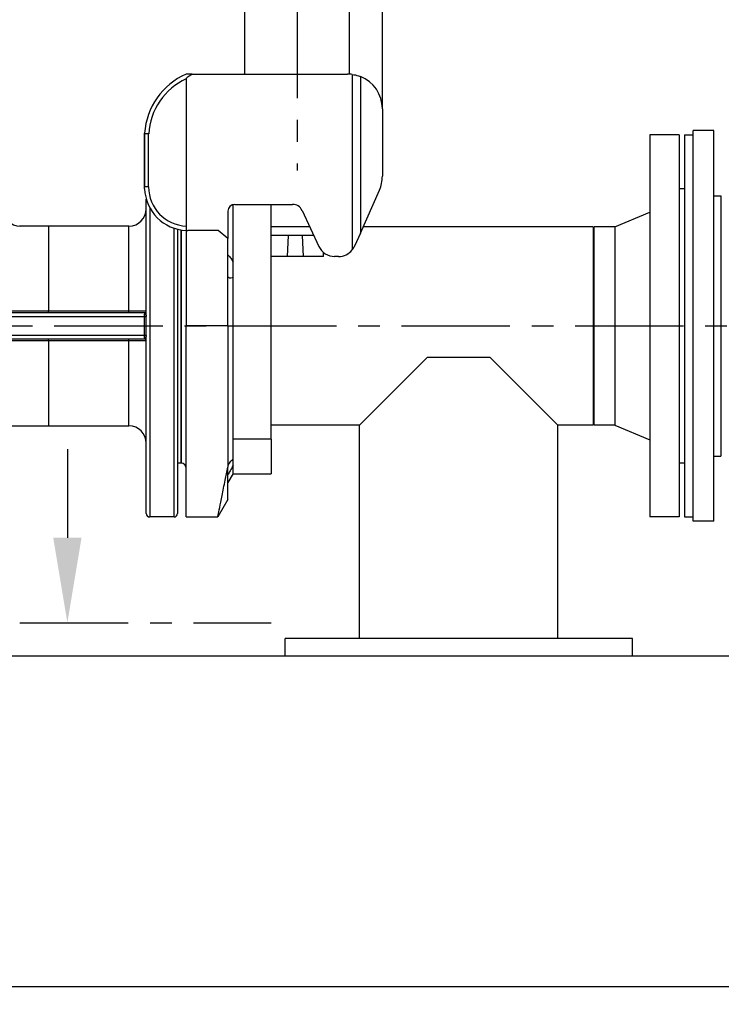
# Model space of a CAD drawing. Header units: millimetres. Extents: x 0 to 5940, y 0 to 4200.
# Tile 38 of 62: x 2260 to 2664, y 1647 to 2213. Entities that reach past the tile are written whole.
import ezdxf

# ---------------------------------------------------------------- set-up
doc = ezdxf.new("R2010")
doc.units = ezdxf.units.MM
doc.header["$LTSCALE"] = 50
doc.linetypes.add('MITTE', pattern=[2, 1.25, -0.25, 0.25, -0.25])
doc.layers.get('DEFPOINTS').update_dxf_attribs({"linetype": 'CONTINUOUS'})
for name, color, linetype in [('02-LINIE-035', 2, 'CONTINUOUS'), ('03-LINIE-050', 3, 'CONTINUOUS'), ('05-ACHSE', 1, 'MITTE'), ('06-MASSE1', 1, 'CONTINUOUS')]:
    doc.layers.add(name, color=color, linetype=linetype)
doc.styles.add('ACA_NORM', font='ROMANS.SHX')
doc.dimstyles.new('1-10', dxfattribs={"dimscale": 10, "dimtxt": 2.5, "dimasz": 3.5, "dimexe": 1, "dimexo": 0, "dimgap": 1, "dimtad": 1, "dimdec": 0, "dimzin": 0, "dimtxsty": 'ACA_NORM', "dimcen": 0, "dimadec": 0, "dimazin": 0, "dimtfac": 2.4, "dimtdec": 0, "dimtmove": 0, "dimatfit": 3, "dimfxl": 1, "dimtolj": 1, "dimtzin": 0, "dimarcsym": 0})

# ---------------------------------------------------------------- blocks, each defined once
blk = doc.blocks.new('*D1')
at = {"layer": '06-MASSE1', "color": 0, "lineweight": -2}
for p, q in [((1877.54, 2165.97), (1877.54, 2815.19)), ((2468.55, 2162.15), (2468.55, 2815.19)), ((2433.55, 2805.19), (1912.54, 2805.19))]:
    blk.add_line(p, q, dxfattribs=at)
at = {"layer": '06-MASSE1', "color": 0}
for points in [[(1912.54, 2811.02), (1912.54, 2799.35), (1877.54, 2805.19)], [(2433.55, 2811.02), (2433.55, 2799.35), (2468.55, 2805.19)]]:
    blk.add_solid(points, dxfattribs=at)
at = {"layer": 'DEFPOINTS', "color": 0}
for p in [(1877.54, 2805.19), (1877.54, 2165.97), (2468.55, 2162.15)]:
    blk.add_point(p, dxfattribs=at)
at = {"layer": '06-MASSE1', "color": 0, "insert": (2173.05, 2827.69), "char_height": 25, "attachment_point": 5, "style": 'ACA_NORM'}
blk.add_mtext('\\A1;590', dxfattribs=at)
blk = doc.blocks.new('*D16')
at = {"layer": '06-MASSE1', "color": 0, "lineweight": -2}
for p, q in [((1877.54, 2165.97), (1877.54, 1646.56)), ((3651.05, 1970.65), (3651.05, 1646.56)), ((3616.05, 1656.56), (1912.54, 1656.56))]:
    blk.add_line(p, q, dxfattribs=at)
at = {"layer": '06-MASSE1', "color": 0}
for points in [[(1912.54, 1662.39), (1912.54, 1650.73), (1877.54, 1656.56)], [(3616.05, 1662.39), (3616.05, 1650.73), (3651.05, 1656.56)]]:
    blk.add_solid(points, dxfattribs=at)
at = {"layer": 'DEFPOINTS', "color": 0}
for p in [(1877.54, 2165.97), (3651.05, 1970.65), (1877.54, 1656.56)]:
    blk.add_point(p, dxfattribs=at)
at = {"layer": '06-MASSE1', "color": 0, "insert": (2764.3, 1679.06), "char_height": 25, "attachment_point": 5, "style": 'ACA_NORM'}
blk.add_mtext('\\A1;1775', dxfattribs=at)

msp = doc.modelspace()

# ---------------------------------------------------------------- linework, layer by layer
at = {"layer": '02-LINIE-035'}
for p, q in [((2389.4, 2182.15), (2389.4, 2737.65)), ((2449.7, 2182.11), (2449.7, 2725.42)), ((2359.07, 2182.15), (2355.55, 2182.15)), ((2355.55, 2179.46), (2355.55, 2094.66)), ((2359.07, 2182.15), (2448.55, 2182.15)), ((2451.21, 2181.97), (2451.21, 2080.96)), ((2455.86, 2180.76), (2455.86, 2090.65)), ((2468.55, 2162.15), (2468.55, 2123.4)), ((2647.55, 1924.65), (2647.55, 2149.65)), ((2659.55, 2149.65), (2647.55, 2149.65)), ((2659.55, 1924.65), (2659.55, 2149.65)), ((2331.55, 2147.84), (2331.55, 2117.15)), ((2331.57, 2116.18), (2331.57, 2148.13)), ((2333.92, 2117.15), (2333.92, 2147.76)), ((2622.55, 2147.15), (2622.55, 1927.15)), ((2639.55, 2147.15), (2622.55, 2147.15)), ((2639.55, 2147.15), (2639.55, 1927.15)), ((2642.55, 2147.15), (2642.55, 1927.15)), ((2642.55, 2147.15), (2647.55, 2147.15)), ((2333.92, 2117.15), (2331.57, 2117.15)), ((2455.86, 2090.65), (2466.82, 2115.26)), ((2642.55, 2116.15), (2639.55, 2116.15)), ((2332.55, 1929.15), (2332.55, 2110.15)), ((2659.55, 2112.15), (2663.55, 2112.15)), ((2663.55, 2112.15), (2663.55, 1962.15)), ((2334.55, 2105.27), (2334.55, 1927.15)), ((2382.55, 1971.95), (2382.55, 2107.02)), ((2383.55, 2107.15), (2416.84, 2107.15)), ((2404.55, 1971.95), (2404.55, 2107.15)), ((2422.27, 2103.68), (2431.96, 2082.92)), ((2379.55, 2103.15), (2379.55, 2087.59)), ((2602.55, 2094.3), (2622.55, 2102.65)), ((2276.26, 2094.65), (2259.55, 2094.65)), ((2276.26, 2094.65), (2276.26, 2045.63)), ((2322.55, 2094.65), (2276.26, 2094.65)), ((2322.55, 2045.63), (2322.55, 2094.65)), ((2348.55, 1927.15), (2348.55, 2093.46)), ((2350.55, 2092.88), (2350.55, 1929.15)), ((2352.55, 2092.47), (2352.55, 1958.15)), ((2352.55, 1958.15), (2352.55, 2092.47)), ((2355.55, 2094.66), (2355.55, 2092.17)), ((2355.55, 2092.17), (2355.55, 2037.15)), ((2373.96, 2092.15), (2356.55, 2092.15)), ((2379.55, 2087.59), (2373.96, 2092.15)), ((2426.65, 2094.3), (2404.55, 2094.3)), ((2590.05, 2094.3), (2457.49, 2094.3)), ((2590.05, 2094.3), (2590.05, 1980)), ((2590.55, 1980), (2590.55, 2094.3)), ((2602.55, 2094.3), (2590.55, 2094.3)), ((2602.55, 2094.3), (2602.55, 1980)), ((2379.55, 2037.15), (2379.55, 2087.59)), ((2422.55, 2089.15), (2404.55, 2089.15)), ((2413.92, 2077.15), (2414.55, 2089.15)), ((2416.05, 2089.15), (2414.55, 2089.15)), ((2429.05, 2089.15), (2422.55, 2089.15)), ((2423.18, 2077.15), (2422.55, 2089.15)), ((2455.86, 2090.65), (2452.49, 2083.08)), ((2423.18, 2077.15), (2404.55, 2077.15)), ((2416.05, 2077.15), (2413.92, 2077.15)), ((2434.55, 2077.15), (2423.18, 2077.15)), ((2434.55, 2077.15), (2434.55, 2079.52)), ((2443.36, 2077.15), (2441.02, 2077.15)), ((2254.08, 2042.65), (2331.26, 2042.65)), ((2276.26, 2045.63), (2254.13, 2045.63)), ((2331.55, 2044.65), (2255.01, 2044.65)), ((2276.26, 2044.65), (2276.26, 2045.63)), ((2322.55, 2045.63), (2276.26, 2045.63)), ((2322.55, 2044.65), (2322.55, 2045.63)), ((2331.26, 2042.65), (2332.55, 2042.65)), ((2331.26, 2042.65), (2331.26, 2031.65)), ((2379.55, 2037.15), (2355.55, 2037.15)), ((2355.55, 1927.15), (2355.55, 2037.15)), ((2379.55, 2037.15), (2379.55, 1955.9)), ((2331.26, 2031.65), (2253.59, 2031.65)), ((2254.08, 2029.65), (2331.55, 2029.65)), ((2276.26, 2028.83), (2276.26, 2029.65)), ((2322.55, 2028.83), (2322.55, 2029.65)), ((2332.55, 2031.65), (2331.26, 2031.65)), ((2253.21, 2028.83), (2276.26, 2028.83)), ((2276.26, 2028.83), (2276.26, 1979.65)), ((2276.26, 2028.83), (2322.55, 2028.83)), ((2322.55, 1979.65), (2322.55, 2028.83)), ((2494.58, 2019.17), (2455.4, 1980)), ((2494.58, 2019.17), (2530.53, 2019.17)), ((2569.7, 1980), (2530.53, 2019.17)), ((2252.49, 1979.65), (2276.26, 1979.65)), ((2276.26, 1979.65), (2316.77, 1979.65)), ((2316.77, 1979.65), (2316.96, 1979.65)), ((2316.96, 1979.65), (2322.55, 1979.65)), ((2455.4, 1980), (2404.55, 1980)), ((2455.4, 1857.15), (2455.4, 1980)), ((2590.05, 1980), (2569.7, 1980)), ((2569.7, 1857.15), (2569.7, 1980)), ((2602.55, 1980), (2590.55, 1980)), ((2602.55, 1980), (2622.55, 1971.65)), ((2382.55, 1951.95), (2382.55, 1971.95)), ((2404.55, 1971.95), (2382.55, 1971.95)), ((2404.55, 1971.95), (2404.55, 1951.95)), ((2287.1, 1966.21), (2287.1, 1915.21)), ((2659.55, 1962.15), (2663.55, 1962.15)), ((2352.55, 1958.15), (2350.55, 1958.15)), ((2379.55, 1937.15), (2379.55, 1955.9)), ((2642.55, 1958.15), (2639.55, 1958.15)), ((2382.55, 1952.15), (2379.55, 1946.95)), ((2382.55, 1951.95), (2404.55, 1951.95)), ((2379.55, 1937.15), (2373.78, 1927.15)), ((2348.55, 1927.15), (2334.55, 1927.15)), ((2355.55, 1927.15), (2373.78, 1927.15)), ((2639.55, 1927.15), (2622.55, 1927.15)), ((2642.55, 1927.15), (2647.55, 1927.15)), ((2659.55, 1924.65), (2647.55, 1924.65)), ((2412.55, 1847.15), (2412.55, 1857.15)), ((2612.55, 1857.15), (2412.55, 1857.15)), ((2612.55, 1847.15), (2612.55, 1857.15))]:
    msp.add_line(p, q, dxfattribs=at)
at = {"layer": '02-LINIE-035', "linetype": 'MITTE'}
msp.add_line((2259.69, 1866.21), (2404.5, 1866.21), dxfattribs=at)
at = {"layer": '02-LINIE-035'}
for centre, radius, start, end in [((2371.48, 2145.45), 40, 113.4672, 176.1609), ((2371.35, 2145.45), 37.5, 114.9156, 176.4725), ((2448.55, 2162.15), 20, 82.3561, 90), ((2448.55, 2162.15), 20, 0, 68.5576), ((2448.55, 2123.4), 20, 336, 0), ((2356.55, 2117.15), 25, 182.2171, 267.7076), ((2356.42, 2117.15), 22.5, 180, 267.7862), ((2260.04, 2104.65), 10, 180, 270), ((2322.55, 2104.65), 10, 270, 0), ((2383.55, 2103.15), 4, 90, 180), ((2416.84, 2101.15), 6, 25, 90), ((2356.55, 2117.15), 25, 267.7076, 270), ((2441.02, 2087.15), 10, 205, 270), ((2443.36, 2087.15), 10, 270, 321.7576), ((2331.55, 2045.65), 1, 270, 0), ((2331.55, 2028.65), 1, 0, 90), ((2322.55, 1969.65), 10, 0, 90), ((2352.55, 1955.15), 3, 0, 90), ((2334.55, 1929.15), 2, 180, 270), ((2348.55, 1929.15), 2, 270, 0)]:
    msp.add_arc(centre, radius, start, end, dxfattribs=at)
for centre, major_axis, ratio, start_param, end_param in [((2331.96, 2042.65), (0, 2), 0.351239, 0.394463, 1.570796), ((2331.55, 2042.65), (0, -2), 0.17562, 2.747129, 3.141593), ((2331.55, 2045.42), (1, 0), 0.931731, 4.847788, 6.283185), ((2331.96, 2031.65), (0, 2), 0.351239, 1.570796, 2.747129), ((2331.55, 2031.65), (0, -2), 0.17562, 6.283185, 6.677649), ((2331.55, 2028.88), (1, 0), 0.931731, 0, 1.435397)]:
    msp.add_ellipse(centre, major_axis=major_axis, ratio=ratio, start_param=start_param, end_param=end_param, dxfattribs=at)
for points, knots in [([(2355.55, 2179.46), (2355.55, 2179.5), (2355.56, 2179.54), (2355.6, 2179.65), (2355.64, 2179.72), (2355.81, 2179.97), (2356, 2180.16), (2356.75, 2180.82), (2357.73, 2181.48), (2359.07, 2182.15)], [0, 0, 0, 0, 0.011385, 0.011385, 0.0342178, 0.0342178, 0.1007831, 0.1007831, 0.3328413, 0.3328413, 0.3328413, 0.3328413]), ([(2451.21, 2181.97), (2452.42, 2181.81), (2453.65, 2181.52), (2455.15, 2181.03), (2455.52, 2180.9), (2455.86, 2180.76)], [4.646909, 4.646909, 4.646909, 4.646909, 5.0088385, 5.0088385, 5.1289722, 5.1289722, 5.1289722, 5.1289722]), ([(2331.55, 2147.84), (2331.56, 2147.9), (2331.56, 2147.98), (2331.57, 2148.06), (2331.57, 2148.07), (2331.57, 2148.09), (2331.57, 2148.1), (2331.57, 2148.11), (2331.57, 2148.12), (2331.57, 2148.13), (2331.57, 2148.13), (2331.57, 2148.13), (2331.57, 2148.13), (2331.57, 2148.13), (2331.57, 2148.13), (2331.57, 2148.13), (2331.57, 2148.13), (2331.57, 2148.13)], [-0.02799576, -0.02799576, -0.02799576, -0.02799576, -0.00804482, -0.00804482, -0.00444672, -0.00444672, -0.00264767, -0.00264767, -0.00084862, -0.00084862, -0.00018355, -0.00018355, -0.00009177, -0.00009177, -0.00004589, -0.00004589, 0, 0, 0, 0]), ([(2333.92, 2147.76), (2333.92, 2147.76), (2333.92, 2147.76), (2333.61, 2147.77), (2333.31, 2147.78), (2332.74, 2147.8), (2332.49, 2147.81), (2332.04, 2147.82), (2331.86, 2147.83), (2331.66, 2147.83), (2331.6, 2147.84), (2331.57, 2147.84)], [-0.3808283, -0.3808283, -0.3808283, -0.3808283, -0.380038, -0.380038, -0.2876487, -0.2876487, -0.1952697, -0.1952697, -0.0976214, -0.0976214, -0.0306816, -0.0306816, -0.0306816, -0.0306816]), ([(2331.57, 2116.18), (2331.57, 2116.18), (2331.57, 2116.18), (2331.57, 2116.18), (2331.57, 2116.18), (2331.57, 2116.18), (2331.57, 2116.18), (2331.57, 2116.18), (2331.57, 2116.18), (2331.57, 2116.18), (2331.57, 2116.19), (2331.57, 2116.19), (2331.57, 2116.2), (2331.57, 2116.21), (2331.57, 2116.21), (2331.57, 2116.24), (2331.57, 2116.26), (2331.57, 2116.29), (2331.57, 2116.31), (2331.56, 2116.37), (2331.56, 2116.41), (2331.56, 2116.52), (2331.56, 2116.6), (2331.56, 2116.76), (2331.55, 2116.84), (2331.55, 2117), (2331.55, 2117.07), (2331.55, 2117.15)], [0.09088546, 0.09088546, 0.09088546, 0.09088546, 0.09090928, 0.09090928, 0.09093311, 0.09093311, 0.09098075, 0.09098075, 0.09130043, 0.09130043, 0.0921895, 0.0921895, 0.09307857, 0.09307857, 0.09485671, 0.09485671, 0.10029383, 0.10029383, 0.10573094, 0.10573094, 0.11660518, 0.11660518, 0.13835364, 0.13835364, 0.1601021, 0.1601021, 0.18185056, 0.18185056, 0.18185056, 0.18185056]), ([(2451.21, 2080.96), (2451.65, 2081.5), (2452.02, 2082.1), (2452.39, 2082.85), (2452.44, 2082.96), (2452.49, 2083.08)], [1.80402, 1.80402, 1.80402, 1.80402, 2.0073751, 2.0073751, 2.0435252, 2.0435252, 2.0435252, 2.0435252]), ([(2379.55, 2077.95), (2379.64, 2077.89), (2379.73, 2077.82), (2379.82, 2077.76), (2380.3, 2077.38), (2380.82, 2076.83), (2381.77, 2075.49), (2382.2, 2074.72), (2382.55, 2073.92)], [-0.0527902, -0.0527902, -0.0527902, -0.0527902, 0, 0, 0, 0.289003, 0.289003, 0.5647459, 0.5647459, 0.5647459, 0.5647459]), ([(2382.55, 2065.33), (2382.2, 2064.97), (2381.77, 2064.74), (2380.82, 2064.63), (2380.3, 2064.75), (2379.73, 2065.06), (2379.64, 2065.11), (2379.55, 2065.17)], [1.5725108, 1.5725108, 1.5725108, 1.5725108, 1.8482537, 1.8482537, 2.1372567, 2.1372567, 2.1900469, 2.1900469, 2.1900469, 2.1900469]), ([(2332.55, 2045.65), (2332.55, 2045.64), (2332.03, 2045.64), (2330.16, 2045.63), (2328.91, 2045.63), (2326.53, 2045.63), (2325.54, 2045.63), (2323.86, 2045.63), (2323.2, 2045.63), (2322.55, 2045.63)], [0, 0, 0, 0, 0.49934, 0.49934, 0.949448, 0.949448, 1.230766, 1.230766, 1.40659, 1.40659, 1.40659, 1.40659]), ([(2331.69, 2044.49), (2331.72, 2044.44), (2331.76, 2044.37), (2331.85, 2044.21), (2331.89, 2044.12), (2331.98, 2043.97), (2332.01, 2043.91), (2332.07, 2043.81), (2332.1, 2043.77), (2332.17, 2043.65), (2332.22, 2043.56), (2332.35, 2043.34), (2332.43, 2043.19), (2332.53, 2042.91), (2332.55, 2042.78), (2332.55, 2042.65)], [0, 0, 0, 0, 0.0694278, 0.0694278, 0.1320106, 0.1320106, 0.1711249, 0.1711249, 0.1955713, 0.1955713, 0.2444641, 0.2444641, 0.3226926, 0.3226926, 0.3911425, 0.3911425, 0.3911425, 0.3911425]), ([(2332.55, 2031.65), (2332.55, 2031.51), (2332.52, 2031.38), (2332.43, 2031.13), (2332.38, 2031.01), (2332.27, 2030.82), (2332.23, 2030.75), (2332.17, 2030.64), (2332.14, 2030.6), (2332.07, 2030.48), (2332.03, 2030.4), (2331.91, 2030.21), (2331.85, 2030.1), (2331.76, 2029.92), (2331.72, 2029.85), (2331.69, 2029.8)], [-0.0007746, -0.0007746, -0.0007746, -0.0007746, 0.0686532, 0.0686532, 0.131236, 0.131236, 0.1703502, 0.1703502, 0.1947967, 0.1947967, 0.2436895, 0.2436895, 0.321918, 0.321918, 0.3903679, 0.3903679, 0.3903679, 0.3903679]), ([(2322.55, 2028.83), (2323.21, 2028.83), (2323.87, 2028.82), (2325.56, 2028.82), (2326.55, 2028.81), (2328.94, 2028.78), (2330.18, 2028.76), (2332.04, 2028.71), (2332.55, 2028.67), (2332.55, 2028.65)], [0, 0, 0, 0, 0.17709, 0.17709, 0.460433, 0.460433, 0.913783, 0.913783, 1.416718, 1.416718, 1.416718, 1.416718]), ([(2373.78, 1927.15), (2373.78, 1927.15), (2373.86, 1927.57), (2374.22, 1929.38), (2374.49, 1930.77), (2375.22, 1934.47), (2375.67, 1936.78), (2376.74, 1942.14), (2377.36, 1945.19), (2378.48, 1950.7), (2378.99, 1953.2), (2379.55, 1955.9)], [13.091677, 13.091677, 13.091677, 13.091677, 14.751934, 14.751934, 16.41219, 16.41219, 18.072447, 18.072447, 19.732704, 19.732704, 20.891077, 20.891077, 20.891077, 20.891077]), ([(2379.55, 1956.71), (2379.64, 1956.85), (2379.73, 1956.99), (2379.82, 1957.13), (2380.3, 1957.87), (2380.82, 1958.6), (2381.77, 1959.77), (2382.2, 1960.22), (2382.55, 1960.51)], [-0.0527902, -0.0527902, -0.0527902, -0.0527902, 0, 0, 0, 0.289003, 0.289003, 0.5647459, 0.5647459, 0.5647459, 0.5647459]), ([(2382.55, 1956.96), (2382.2, 1956.18), (2381.77, 1955.32), (2380.82, 1953.55), (2380.3, 1952.64), (2379.73, 1951.7), (2379.64, 1951.56), (2379.55, 1951.41)], [1.5725108, 1.5725108, 1.5725108, 1.5725108, 1.8482537, 1.8482537, 2.1372567, 2.1372567, 2.1900469, 2.1900469, 2.1900469, 2.1900469])]:
    msp.add_open_spline(points, degree=3, knots=knots, dxfattribs=at)
msp.add_solid([(2295.27, 1915.21), (2278.93, 1915.21), (2287.1, 1866.21)], dxfattribs=at)
at = {"layer": '03-LINIE-050'}
msp.add_line((1555.23, 1847.15), (3838.58, 1847.15), dxfattribs=at)
at = {"layer": '05-ACHSE'}
for p, q in [((2419.55, 3930.73), (2419.55, 2126.64)), ((1879.56, 2037.15), (3671.36, 2037.15))]:
    msp.add_line(p, q, dxfattribs=at)

# ---------------------------------------------------------------- dimensions: what is measured, and where the dimension line sits
at = {"layer": '06-MASSE1'}
for base, p1, picture, middle in [((1877.54, 2805.19), (2468.55, 2162.15), '*D1', (2173.05, 2827.69)), ((1877.54, 1656.56), (3651.05, 1970.65), '*D16', (2764.3, 1679.06))]:
    dim = msp.add_linear_dim(base=base, p1=p1, p2=(1877.54, 2165.97), dimstyle='1-10', override={"dimrnd": 5}, dxfattribs=at)
    dim.commit()
    dim.dimension.update_dxf_attribs({"geometry": picture, "text_midpoint": middle})

doc.saveas('drawing.dxf')
